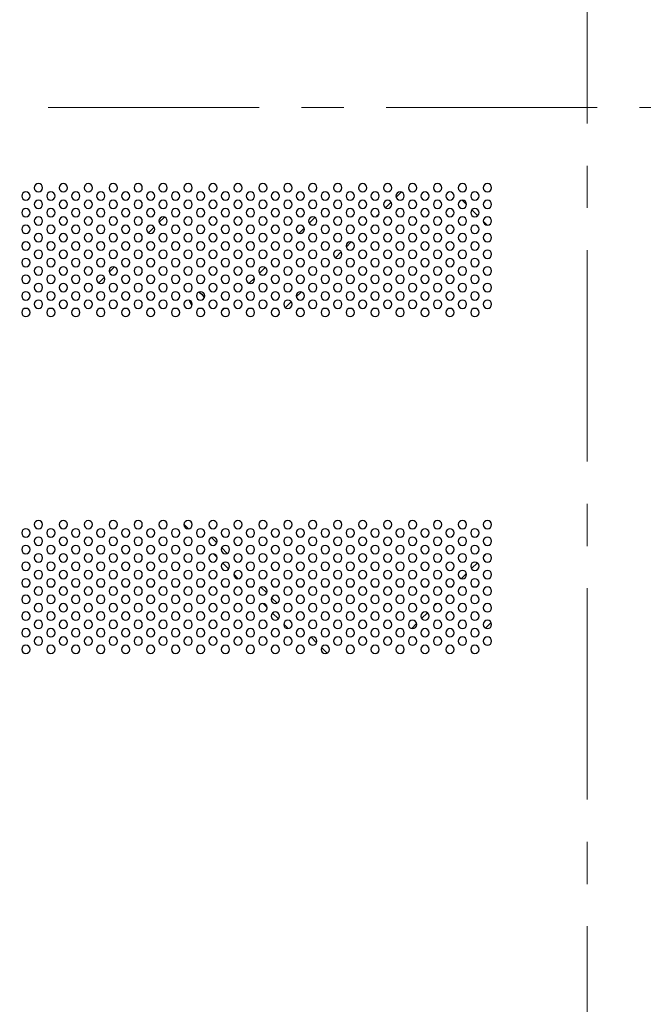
# Model space of a CAD drawing. Header units: millimetres. Extents: x 0 to 1118, y 0 to 864.
# Tile 61 of 256: x 840 to 878, y 333 to 393. Entities that reach past the tile are written whole.
import ezdxf

# ---------------------------------------------------------------- set-up
doc = ezdxf.new("R2010")
doc.units = ezdxf.units.MM
doc.linetypes.add('CENTERX2', pattern=[20.32, 12.7, -2.54, 2.54, -2.54])

msp = doc.modelspace()

# ---------------------------------------------------------------- linework, layer by layer
at = {"color": 7, "linetype": 'CENTERX2', "lineweight": 18}
for p, q in [((874.2623, 500.6948), (874.2623, 274.2629)), ((679.2875, 387.3556), (1063.1468, 387.3556))]:
    msp.add_line(p, q, dxfattribs=at)
at = {"color": 7, "linetype": 'Continuous', "lineweight": 25}
for p, q in [((850.3923, 382.3171), (850.4759, 382.4006)), ((863.0756, 382.2725), (862.7704, 381.9673)), ((867.0118, 381.5148), (866.7464, 381.7801)), ((858.4049, 381.2564), (858.2866, 381.138)), ((862.4712, 381.668), (862.1249, 381.3218)), ((867.6807, 380.8458), (867.3275, 381.199)), ((848.5255, 380.4503), (848.8426, 380.7674)), ((857.8925, 380.744), (857.5489, 380.4004)), ((861.7466, 380.9435), (861.5994, 380.7963)), ((847.8886, 379.8134), (848.2295, 380.1543)), ((857.2516, 380.1031), (856.9399, 379.7913)), ((868.2454, 380.2812), (868.0129, 380.5137)), ((847.3923, 379.3171), (847.4759, 379.4006)), ((860.0756, 379.2725), (859.7704, 378.9673)), ((855.4049, 378.2564), (855.2866, 378.138)), ((859.4712, 378.668), (859.1249, 378.3218)), ((845.5255, 377.4503), (845.8426, 377.7674)), ((854.8925, 377.744), (854.5489, 377.4004)), ((858.7466, 377.9435), (858.5994, 377.7963)), ((844.8886, 376.8134), (845.2295, 377.1543)), ((854.2516, 377.1031), (853.9399, 376.7913)), ((844.3923, 376.3171), (844.4759, 376.4006)), ((857.0756, 376.2725), (856.7704, 375.9673)), ((850.5076, 375.4824), (850.4785, 375.509)), ((852.4049, 375.2564), (852.2866, 375.138)), ((856.4712, 375.668), (856.1249, 375.3218)), ((855.7466, 374.9435), (855.5994, 374.7963)), ((850.013, 362.2991), (850.2808, 362.0313)), ((851.6617, 361.5095), (851.9912, 361.18)), ((851.7823, 360.5298), (852.0115, 360.3006)), ((852.2855, 360.8857), (852.6174, 360.5538)), ((868.0217, 360.3485), (868.1944, 360.5212)), ((852.3454, 359.9667), (852.6984, 359.6137)), ((867.3087, 359.6355), (867.6574, 359.9842)), ((853.013, 359.2991), (853.2808, 359.0313)), ((866.7095, 359.0363), (867.0067, 359.3335)), ((854.6617, 358.5095), (854.9912, 358.18)), ((854.7823, 357.5298), (855.0115, 357.3006)), ((855.2855, 357.8857), (855.6174, 357.5538)), ((865.0217, 357.3485), (865.1944, 357.5212)), ((855.3454, 356.9667), (855.6984, 356.6137)), ((864.3087, 356.6355), (864.6574, 356.9842)), ((856.013, 356.2991), (856.2808, 356.0313)), ((863.7095, 356.0363), (864.0067, 356.3335)), ((868.1499, 356.0573), (868.4856, 356.393)), ((857.6617, 355.5095), (857.9912, 355.18)), ((858.2855, 354.8857), (858.6174, 354.5538))]:
    msp.add_line(p, q, dxfattribs=at)
at = {"color": 7, "linetype": 'Continuous', "lineweight": 25, "flags": 128}
for points in [[(850.884, 376.2452), (850.9553, 376.2226), (851.0972, 376.1277)], [(851.0972, 376.1277), (851.1921, 375.9858), (851.2194, 375.8906)], [(850.4785, 375.509), (850.3837, 375.6509), (850.3539, 375.7632)]]:
    msp.add_lwpolyline(points, dxfattribs=at)
at = {"color": 7, "linetype": 'Continuous', "lineweight": 25}
for centre, start, end in [((841.2623, 382.5306), 0, 180), ((841.2623, 382.5306), 180, 0), ((842.7623, 382.5306), 0, 180), ((842.7623, 382.5306), 180, 0), ((844.2623, 382.5306), 0, 180), ((844.2623, 382.5306), 180, 0), ((845.7623, 382.5306), 0, 180), ((845.7623, 382.5306), 180, 0), ((847.2623, 382.5306), 0, 180), ((847.2623, 382.5306), 180, 0), ((848.7623, 382.5306), 0, 180), ((848.7623, 382.5306), 180, 0), ((850.2623, 382.5306), 0, 180), ((850.2623, 382.5306), 180, 0), ((851.7623, 382.5306), 0, 180), ((851.7623, 382.5306), 180, 0), ((853.2623, 382.5306), 0, 180), ((853.2623, 382.5306), 180, 0), ((854.7623, 382.5306), 0, 180), ((854.7623, 382.5306), 180, 0), ((856.2623, 382.5306), 0, 180), ((856.2623, 382.5306), 180, 0), ((857.7623, 382.5306), 0, 180), ((857.7623, 382.5306), 180, 0), ((859.2623, 382.5306), 0, 180), ((859.2623, 382.5306), 180, 0), ((860.7623, 382.5306), 0, 180), ((860.7623, 382.5306), 180, 0), ((862.2623, 382.5306), 0, 180), ((862.2623, 382.5306), 180, 0), ((863.7623, 382.5306), 0, 180), ((863.7623, 382.5306), 180, 0), ((865.2623, 382.5306), 0, 180), ((865.2623, 382.5306), 180, 0), ((866.7623, 382.5306), 0, 180), ((866.7623, 382.5306), 180, 0), ((868.2623, 382.5306), 0, 180), ((868.2623, 382.5306), 180, 0), ((840.5123, 382.0306), 0, 180), ((840.5123, 382.0306), 180, 0), ((841.2623, 381.5306), 0, 180), ((842.0123, 382.0306), 0, 180), ((842.0123, 382.0306), 180, 0), ((842.7623, 381.5306), 0, 180), ((843.5123, 382.0306), 0, 180), ((843.5123, 382.0306), 180, 0), ((844.2623, 381.5306), 0, 180), ((845.0123, 382.0306), 0, 180), ((845.0123, 382.0306), 180, 0), ((845.7623, 381.5306), 0, 180), ((846.5123, 382.0306), 0, 180), ((846.5123, 382.0306), 180, 0), ((847.2623, 381.5306), 0, 180), ((848.0123, 382.0306), 0, 180), ((848.0123, 382.0306), 180, 0), ((848.7623, 381.5306), 0, 180), ((849.5123, 382.0306), 0, 180), ((849.5123, 382.0306), 180, 0), ((850.2623, 381.5306), 0, 180), ((851.0123, 382.0306), 0, 180), ((851.0123, 382.0306), 180, 0), ((851.7623, 381.5306), 0, 180), ((852.5123, 382.0306), 0, 180), ((852.5123, 382.0306), 180, 0), ((853.2623, 381.5306), 0, 180), ((854.0123, 382.0306), 0, 180), ((854.0123, 382.0306), 180, 0), ((854.7623, 381.5306), 0, 180), ((855.5123, 382.0306), 0, 180), ((855.5123, 382.0306), 180, 0), ((856.2623, 381.5306), 0, 180), ((857.0123, 382.0306), 0, 180), ((857.0123, 382.0306), 180, 0), ((857.7623, 381.5306), 0, 180), ((858.5123, 382.0306), 0, 180), ((858.5123, 382.0306), 180, 0), ((859.2623, 381.5306), 0, 180), ((860.0123, 382.0306), 0, 180), ((860.0123, 382.0306), 180, 0), ((860.7623, 381.5306), 0, 180), ((861.5123, 382.0306), 0, 180), ((861.5123, 382.0306), 180, 0), ((862.2623, 381.5306), 0, 180), ((863.0123, 382.0306), 0, 180), ((863.0123, 382.0306), 180, 0), ((863.7623, 381.5306), 0, 180), ((864.5123, 382.0306), 0, 180), ((864.5123, 382.0306), 180, 0), ((865.2623, 381.5306), 0, 180), ((866.0123, 382.0306), 0, 180), ((866.0123, 382.0306), 180, 0), ((866.7623, 381.5306), 0, 180), ((867.5123, 382.0306), 0, 180), ((867.5123, 382.0306), 180, 0), ((868.2623, 381.5306), 0, 180), ((840.5123, 381.0306), 0, 180), ((841.2623, 381.5306), 180, 0), ((842.0123, 381.0306), 0, 180), ((842.7623, 381.5306), 180, 0), ((843.5123, 381.0306), 0, 180), ((844.2623, 381.5306), 180, 0), ((845.0123, 381.0306), 0, 180), ((845.7623, 381.5306), 180, 0), ((846.5123, 381.0306), 0, 180), ((847.2623, 381.5306), 180, 0), ((848.0123, 381.0306), 0, 180), ((848.7623, 381.5306), 180, 0), ((849.5123, 381.0306), 0, 180), ((850.2623, 381.5306), 180, 0), ((851.0123, 381.0306), 0, 180), ((851.7623, 381.5306), 180, 0), ((852.5123, 381.0306), 0, 180), ((853.2623, 381.5306), 180, 0), ((854.0123, 381.0306), 0, 180), ((854.7623, 381.5306), 180, 0), ((855.5123, 381.0306), 0, 180), ((856.2623, 381.5306), 180, 0), ((857.0123, 381.0306), 0, 180), ((857.7623, 381.5306), 180, 0), ((858.5123, 381.0306), 0, 180), ((859.2623, 381.5306), 180, 0), ((860.0123, 381.0306), 0, 180), ((860.7623, 381.5306), 180, 0), ((861.5123, 381.0306), 0, 180), ((862.2623, 381.5306), 180, 0), ((863.0123, 381.0306), 0, 180), ((863.7623, 381.5306), 180, 0), ((864.5123, 381.0306), 0, 180), ((865.2623, 381.5306), 180, 0), ((866.0123, 381.0306), 0, 180), ((866.7623, 381.5306), 180, 0), ((867.5123, 381.0306), 0, 180), ((868.2623, 381.5306), 180, 0), ((840.5123, 381.0306), 180, 0), ((841.2623, 380.5306), 0, 180), ((842.0123, 381.0306), 180, 0), ((842.7623, 380.5306), 0, 180), ((843.5123, 381.0306), 180, 0), ((844.2623, 380.5306), 0, 180), ((845.0123, 381.0306), 180, 0), ((845.7623, 380.5306), 0, 180), ((846.5123, 381.0306), 180, 0), ((847.2623, 380.5306), 0, 180), ((848.0123, 381.0306), 180, 0), ((848.7623, 380.5306), 0, 180), ((849.5123, 381.0306), 180, 0), ((850.2623, 380.5306), 0, 180), ((851.0123, 381.0306), 180, 0), ((851.7623, 380.5306), 0, 180), ((852.5123, 381.0306), 180, 0), ((853.2623, 380.5306), 0, 180), ((854.0123, 381.0306), 180, 0), ((854.7623, 380.5306), 0, 180), ((855.5123, 381.0306), 180, 0), ((856.2623, 380.5306), 0, 180), ((857.0123, 381.0306), 180, 0), ((857.7623, 380.5306), 0, 180), ((858.5123, 381.0306), 180, 0), ((859.2623, 380.5306), 0, 180), ((860.0123, 381.0306), 180, 0), ((860.7623, 380.5306), 0, 180), ((861.5123, 381.0306), 180, 0), ((862.2623, 380.5306), 0, 180), ((863.0123, 381.0306), 180, 0), ((863.7623, 380.5306), 0, 180), ((864.5123, 381.0306), 180, 0), ((865.2623, 380.5306), 0, 180), ((866.0123, 381.0306), 180, 0), ((866.7623, 380.5306), 0, 180), ((867.5123, 381.0306), 180, 0), ((868.2623, 380.5306), 0, 180), ((840.5123, 380.0306), 0, 180), ((840.5123, 380.0306), 180, 0), ((841.2623, 380.5306), 180, 0), ((842.0123, 380.0306), 0, 180), ((842.0123, 380.0306), 180, 0), ((842.7623, 380.5306), 180, 0), ((843.5123, 380.0306), 0, 180), ((843.5123, 380.0306), 180, 0), ((844.2623, 380.5306), 180, 0), ((845.0123, 380.0306), 0, 180), ((845.0123, 380.0306), 180, 0), ((845.7623, 380.5306), 180, 0), ((846.5123, 380.0306), 0, 180), ((846.5123, 380.0306), 180, 0), ((847.2623, 380.5306), 180, 0), ((848.0123, 380.0306), 0, 180), ((848.0123, 380.0306), 180, 0), ((848.7623, 380.5306), 180, 0), ((849.5123, 380.0306), 0, 180), ((849.5123, 380.0306), 180, 0), ((850.2623, 380.5306), 180, 0), ((851.0123, 380.0306), 0, 180), ((851.0123, 380.0306), 180, 0), ((851.7623, 380.5306), 180, 0), ((852.5123, 380.0306), 0, 180), ((852.5123, 380.0306), 180, 0), ((853.2623, 380.5306), 180, 0), ((854.0123, 380.0306), 0, 180), ((854.0123, 380.0306), 180, 0), ((854.7623, 380.5306), 180, 0), ((855.5123, 380.0306), 0, 180), ((855.5123, 380.0306), 180, 0), ((856.2623, 380.5306), 180, 0), ((857.0123, 380.0306), 0, 180), ((857.0123, 380.0306), 180, 0), ((857.7623, 380.5306), 180, 0), ((858.5123, 380.0306), 0, 180), ((858.5123, 380.0306), 180, 0), ((859.2623, 380.5306), 180, 0), ((860.0123, 380.0306), 0, 180), ((860.0123, 380.0306), 180, 0), ((860.7623, 380.5306), 180, 0), ((861.5123, 380.0306), 0, 180), ((861.5123, 380.0306), 180, 0), ((862.2623, 380.5306), 180, 0), ((863.0123, 380.0306), 0, 180), ((863.0123, 380.0306), 180, 0), ((863.7623, 380.5306), 180, 0), ((864.5123, 380.0306), 0, 180), ((864.5123, 380.0306), 180, 0), ((865.2623, 380.5306), 180, 0), ((866.0123, 380.0306), 0, 180), ((866.0123, 380.0306), 180, 0), ((866.7623, 380.5306), 180, 0), ((867.5123, 380.0306), 0, 180), ((867.5123, 380.0306), 180, 0), ((868.2623, 380.5306), 180, 0), ((841.2623, 379.5306), 0, 180), ((841.2623, 379.5306), 180, 0), ((842.7623, 379.5306), 0, 180), ((842.7623, 379.5306), 180, 0), ((844.2623, 379.5306), 0, 180), ((844.2623, 379.5306), 180, 0), ((845.7623, 379.5306), 0, 180), ((845.7623, 379.5306), 180, 0), ((847.2623, 379.5306), 0, 180), ((847.2623, 379.5306), 180, 0), ((848.7623, 379.5306), 0, 180), ((848.7623, 379.5306), 180, 0), ((850.2623, 379.5306), 0, 180), ((850.2623, 379.5306), 180, 0), ((851.7623, 379.5306), 0, 180), ((851.7623, 379.5306), 180, 0), ((853.2623, 379.5306), 0, 180), ((853.2623, 379.5306), 180, 0), ((854.7623, 379.5306), 0, 180), ((854.7623, 379.5306), 180, 0), ((856.2623, 379.5306), 0, 180), ((856.2623, 379.5306), 180, 0), ((857.7623, 379.5306), 0, 180), ((857.7623, 379.5306), 180, 0), ((859.2623, 379.5306), 0, 180), ((859.2623, 379.5306), 180, 0), ((860.7623, 379.5306), 0, 180), ((860.7623, 379.5306), 180, 0), ((862.2623, 379.5306), 0, 180), ((862.2623, 379.5306), 180, 0), ((863.7623, 379.5306), 0, 180), ((863.7623, 379.5306), 180, 0), ((865.2623, 379.5306), 0, 180), ((865.2623, 379.5306), 180, 0), ((866.7623, 379.5306), 0, 180), ((866.7623, 379.5306), 180, 0), ((868.2623, 379.5306), 0, 180), ((868.2623, 379.5306), 180, 0), ((840.5123, 379.0306), 0, 180), ((840.5123, 379.0306), 180, 0), ((841.2623, 378.5306), 0, 180), ((842.0123, 379.0306), 0, 180), ((842.0123, 379.0306), 180, 0), ((842.7623, 378.5306), 0, 180), ((843.5123, 379.0306), 0, 180), ((843.5123, 379.0306), 180, 0), ((844.2623, 378.5306), 0, 180), ((845.0123, 379.0306), 0, 180), ((845.0123, 379.0306), 180, 0), ((845.7623, 378.5306), 0, 180), ((846.5123, 379.0306), 0, 180), ((846.5123, 379.0306), 180, 0), ((847.2623, 378.5306), 0, 180), ((848.0123, 379.0306), 0, 180), ((848.0123, 379.0306), 180, 0), ((848.7623, 378.5306), 0, 180), ((849.5123, 379.0306), 0, 180), ((849.5123, 379.0306), 180, 0), ((850.2623, 378.5306), 0, 180), ((851.0123, 379.0306), 0, 180), ((851.0123, 379.0306), 180, 0), ((851.7623, 378.5306), 0, 180), ((852.5123, 379.0306), 0, 180), ((852.5123, 379.0306), 180, 0), ((853.2623, 378.5306), 0, 180), ((854.0123, 379.0306), 0, 180), ((854.0123, 379.0306), 180, 0), ((854.7623, 378.5306), 0, 180), ((855.5123, 379.0306), 0, 180), ((855.5123, 379.0306), 180, 0), ((856.2623, 378.5306), 0, 180), ((857.0123, 379.0306), 0, 180), ((857.0123, 379.0306), 180, 0), ((857.7623, 378.5306), 0, 180), ((858.5123, 379.0306), 0, 180), ((858.5123, 379.0306), 180, 0), ((859.2623, 378.5306), 0, 180), ((860.0123, 379.0306), 0, 180), ((860.0123, 379.0306), 180, 0), ((860.7623, 378.5306), 0, 180), ((861.5123, 379.0306), 0, 180), ((861.5123, 379.0306), 180, 0), ((862.2623, 378.5306), 0, 180), ((863.0123, 379.0306), 0, 180), ((863.0123, 379.0306), 180, 0), ((863.7623, 378.5306), 0, 180), ((864.5123, 379.0306), 0, 180), ((864.5123, 379.0306), 180, 0), ((865.2623, 378.5306), 0, 180), ((866.0123, 379.0306), 0, 180), ((866.0123, 379.0306), 180, 0), ((866.7623, 378.5306), 0, 180), ((867.5123, 379.0306), 0, 180), ((867.5123, 379.0306), 180, 0), ((868.2623, 378.5306), 0, 180), ((840.5123, 378.0306), 0, 180), ((841.2623, 378.5306), 180, 0), ((842.0123, 378.0306), 0, 180), ((842.7623, 378.5306), 180, 0), ((843.5123, 378.0306), 0, 180), ((844.2623, 378.5306), 180, 0), ((845.0123, 378.0306), 0, 180), ((845.7623, 378.5306), 180, 0), ((846.5123, 378.0306), 0, 180), ((847.2623, 378.5306), 180, 0), ((848.0123, 378.0306), 0, 180), ((848.7623, 378.5306), 180, 0), ((849.5123, 378.0306), 0, 180), ((850.2623, 378.5306), 180, 0), ((851.0123, 378.0306), 0, 180), ((851.7623, 378.5306), 180, 0), ((852.5123, 378.0306), 0, 180), ((853.2623, 378.5306), 180, 0), ((854.0123, 378.0306), 0, 180), ((854.7623, 378.5306), 180, 0), ((855.5123, 378.0306), 0, 180), ((856.2623, 378.5306), 180, 0), ((857.0123, 378.0306), 0, 180), ((857.7623, 378.5306), 180, 0), ((858.5123, 378.0306), 0, 180), ((859.2623, 378.5306), 180, 0), ((860.0123, 378.0306), 0, 180), ((860.7623, 378.5306), 180, 0), ((861.5123, 378.0306), 0, 180), ((862.2623, 378.5306), 180, 0), ((863.0123, 378.0306), 0, 180), ((863.7623, 378.5306), 180, 0), ((864.5123, 378.0306), 0, 180), ((865.2623, 378.5306), 180, 0), ((866.0123, 378.0306), 0, 180), ((866.7623, 378.5306), 180, 0), ((867.5123, 378.0306), 0, 180), ((868.2623, 378.5306), 180, 0), ((840.5123, 378.0306), 180, 0), ((841.2623, 377.5306), 0, 180), ((842.0123, 378.0306), 180, 0), ((842.7623, 377.5306), 0, 180), ((843.5123, 378.0306), 180, 0), ((844.2623, 377.5306), 0, 180), ((845.0123, 378.0306), 180, 0), ((845.7623, 377.5306), 0, 180), ((846.5123, 378.0306), 180, 0), ((847.2623, 377.5306), 0, 180), ((848.0123, 378.0306), 180, 0), ((848.7623, 377.5306), 0, 180), ((849.5123, 378.0306), 180, 0), ((850.2623, 377.5306), 0, 180), ((851.0123, 378.0306), 180, 0), ((851.7623, 377.5306), 0, 180), ((852.5123, 378.0306), 180, 0), ((853.2623, 377.5306), 0, 180), ((854.0123, 378.0306), 180, 0), ((854.7623, 377.5306), 0, 180), ((855.5123, 378.0306), 180, 0), ((856.2623, 377.5306), 0, 180), ((857.0123, 378.0306), 180, 0), ((857.7623, 377.5306), 0, 180), ((858.5123, 378.0306), 180, 0), ((859.2623, 377.5306), 0, 180), ((860.0123, 378.0306), 180, 0), ((860.7623, 377.5306), 0, 180), ((861.5123, 378.0306), 180, 0), ((862.2623, 377.5306), 0, 180), ((863.0123, 378.0306), 180, 0), ((863.7623, 377.5306), 0, 180), ((864.5123, 378.0306), 180, 0), ((865.2623, 377.5306), 0, 180), ((866.0123, 378.0306), 180, 0), ((866.7623, 377.5306), 0, 180), ((867.5123, 378.0306), 180, 0), ((868.2623, 377.5306), 0, 180), ((840.5123, 377.0306), 0, 180), ((840.5123, 377.0306), 180, 0), ((841.2623, 377.5306), 180, 0), ((842.0123, 377.0306), 0, 180), ((842.0123, 377.0306), 180, 0), ((842.7623, 377.5306), 180, 0), ((843.5123, 377.0306), 0, 180), ((843.5123, 377.0306), 180, 0), ((844.2623, 377.5306), 180, 0), ((845.0123, 377.0306), 0, 180), ((845.0123, 377.0306), 180, 0), ((845.7623, 377.5306), 180, 0), ((846.5123, 377.0306), 0, 180), ((846.5123, 377.0306), 180, 0), ((847.2623, 377.5306), 180, 0), ((848.0123, 377.0306), 0, 180), ((848.0123, 377.0306), 180, 0), ((848.7623, 377.5306), 180, 0), ((849.5123, 377.0306), 0, 180), ((849.5123, 377.0306), 180, 0), ((850.2623, 377.5306), 180, 0), ((851.0123, 377.0306), 0, 180), ((851.0123, 377.0306), 180, 0), ((851.7623, 377.5306), 180, 0), ((852.5123, 377.0306), 0, 180), ((852.5123, 377.0306), 180, 0), ((853.2623, 377.5306), 180, 0), ((854.0123, 377.0306), 0, 180), ((854.0123, 377.0306), 180, 0), ((854.7623, 377.5306), 180, 0), ((855.5123, 377.0306), 0, 180), ((855.5123, 377.0306), 180, 0), ((856.2623, 377.5306), 180, 0), ((857.0123, 377.0306), 0, 180), ((857.0123, 377.0306), 180, 0), ((857.7623, 377.5306), 180, 0), ((858.5123, 377.0306), 0, 180), ((858.5123, 377.0306), 180, 0), ((859.2623, 377.5306), 180, 0), ((860.0123, 377.0306), 0, 180), ((860.0123, 377.0306), 180, 0), ((860.7623, 377.5306), 180, 0), ((861.5123, 377.0306), 0, 180), ((861.5123, 377.0306), 180, 0), ((862.2623, 377.5306), 180, 0), ((863.0123, 377.0306), 0, 180), ((863.0123, 377.0306), 180, 0), ((863.7623, 377.5306), 180, 0), ((864.5123, 377.0306), 0, 180), ((864.5123, 377.0306), 180, 0), ((865.2623, 377.5306), 180, 0), ((866.0123, 377.0306), 0, 180), ((866.0123, 377.0306), 180, 0), ((866.7623, 377.5306), 180, 0), ((867.5123, 377.0306), 0, 180), ((867.5123, 377.0306), 180, 0), ((868.2623, 377.5306), 180, 0), ((841.2623, 376.5306), 0, 180), ((841.2623, 376.5306), 180, 0), ((842.7623, 376.5306), 0, 180), ((842.7623, 376.5306), 180, 0), ((844.2623, 376.5306), 0, 180), ((844.2623, 376.5306), 180, 0), ((845.7623, 376.5306), 0, 180), ((845.7623, 376.5306), 180, 0), ((847.2623, 376.5306), 0, 180), ((847.2623, 376.5306), 180, 0), ((848.7623, 376.5306), 0, 180), ((848.7623, 376.5306), 180, 0), ((850.2623, 376.5306), 0, 180), ((850.2623, 376.5306), 180, 0), ((851.7623, 376.5306), 0, 180), ((851.7623, 376.5306), 180, 0), ((853.2623, 376.5306), 0, 180), ((853.2623, 376.5306), 180, 0), ((854.7623, 376.5306), 0, 180), ((854.7623, 376.5306), 180, 0), ((856.2623, 376.5306), 0, 180), ((856.2623, 376.5306), 180, 0), ((857.7623, 376.5306), 0, 180), ((857.7623, 376.5306), 180, 0), ((859.2623, 376.5306), 0, 180), ((859.2623, 376.5306), 180, 0), ((860.7623, 376.5306), 0, 180), ((860.7623, 376.5306), 180, 0), ((862.2623, 376.5306), 0, 180), ((862.2623, 376.5306), 180, 0), ((863.7623, 376.5306), 0, 180), ((863.7623, 376.5306), 180, 0), ((865.2623, 376.5306), 0, 180), ((865.2623, 376.5306), 180, 0), ((866.7623, 376.5306), 0, 180), ((866.7623, 376.5306), 180, 0), ((868.2623, 376.5306), 0, 180), ((868.2623, 376.5306), 180, 0), ((840.5123, 376.0306), 0, 180), ((840.5123, 376.0306), 180, 0), ((842.0123, 376.0306), 0, 180), ((842.0123, 376.0306), 180, 0), ((843.5123, 376.0306), 0, 180), ((843.5123, 376.0306), 180, 0), ((845.0123, 376.0306), 0, 180), ((845.0123, 376.0306), 180, 0), ((846.5123, 376.0306), 0, 180), ((846.5123, 376.0306), 180, 0), ((848.0123, 376.0306), 0, 180), ((848.0123, 376.0306), 180, 0), ((849.5123, 376.0306), 0, 180), ((849.5123, 376.0306), 180, 0), ((851.0123, 376.0306), 0, 180), ((851.0123, 376.0306), 180, 0), ((852.5123, 376.0306), 0, 180), ((852.5123, 376.0306), 180, 0), ((854.0123, 376.0306), 0, 180), ((854.0123, 376.0306), 180, 0), ((855.5123, 376.0306), 0, 180), ((855.5123, 376.0306), 180, 0), ((857.0123, 376.0306), 0, 180), ((857.0123, 376.0306), 180, 0), ((858.5123, 376.0306), 0, 180), ((858.5123, 376.0306), 180, 0), ((860.0123, 376.0306), 0, 180), ((860.0123, 376.0306), 180, 0), ((861.5123, 376.0306), 0, 180), ((861.5123, 376.0306), 180, 0), ((863.0123, 376.0306), 0, 180), ((863.0123, 376.0306), 180, 0), ((864.5123, 376.0306), 0, 180), ((864.5123, 376.0306), 180, 0), ((866.0123, 376.0306), 0, 180), ((866.0123, 376.0306), 180, 0), ((867.5123, 376.0306), 0, 180), ((867.5123, 376.0306), 180, 0), ((840.5123, 375.0306), 0, 180), ((841.2623, 375.5306), 0, 180), ((841.2623, 375.5306), 180, 0), ((842.0123, 375.0306), 0, 180), ((842.7623, 375.5306), 0, 180), ((842.7623, 375.5306), 180, 0), ((843.5123, 375.0306), 0, 180), ((844.2623, 375.5306), 0, 180), ((844.2623, 375.5306), 180, 0), ((845.0123, 375.0306), 0, 180), ((845.7623, 375.5306), 0, 180), ((845.7623, 375.5306), 180, 0), ((846.5123, 375.0306), 0, 180), ((847.2623, 375.5306), 0, 180), ((847.2623, 375.5306), 180, 0), ((848.0123, 375.0306), 0, 180), ((848.7623, 375.5306), 0, 180), ((848.7623, 375.5306), 180, 0), ((849.5123, 375.0306), 0, 180), ((850.2623, 375.5306), 0, 180), ((850.2623, 375.5306), 180, 0), ((851.0123, 375.0306), 0, 180), ((851.7623, 375.5306), 0, 180), ((851.7623, 375.5306), 180, 0), ((852.5123, 375.0306), 0, 180), ((853.2623, 375.5306), 0, 180), ((853.2623, 375.5306), 180, 0), ((854.0123, 375.0306), 0, 180), ((854.7623, 375.5306), 0, 180), ((854.7623, 375.5306), 180, 0), ((855.5123, 375.0306), 0, 180), ((856.2623, 375.5306), 0, 180), ((856.2623, 375.5306), 180, 0), ((857.0123, 375.0306), 0, 180), ((857.7623, 375.5306), 0, 180), ((857.7623, 375.5306), 180, 0), ((858.5123, 375.0306), 0, 180), ((859.2623, 375.5306), 0, 180), ((859.2623, 375.5306), 180, 0), ((860.0123, 375.0306), 0, 180), ((860.7623, 375.5306), 0, 180), ((860.7623, 375.5306), 180, 0), ((861.5123, 375.0306), 0, 180), ((862.2623, 375.5306), 0, 180), ((862.2623, 375.5306), 180, 0), ((863.0123, 375.0306), 0, 180), ((863.7623, 375.5306), 0, 180), ((863.7623, 375.5306), 180, 0), ((864.5123, 375.0306), 0, 180), ((865.2623, 375.5306), 0, 180), ((865.2623, 375.5306), 180, 0), ((866.0123, 375.0306), 0, 180), ((866.7623, 375.5306), 0, 180), ((866.7623, 375.5306), 180, 0), ((867.5123, 375.0306), 0, 180), ((868.2623, 375.5306), 0, 180), ((868.2623, 375.5306), 180, 0), ((840.5123, 375.0306), 180, 0), ((842.0123, 375.0306), 180, 0), ((843.5123, 375.0306), 180, 0), ((845.0123, 375.0306), 180, 0), ((846.5123, 375.0306), 180, 0), ((848.0123, 375.0306), 180, 0), ((849.5123, 375.0306), 180, 0), ((851.0123, 375.0306), 180, 0), ((852.5123, 375.0306), 180, 0), ((854.0123, 375.0306), 180, 0), ((855.5123, 375.0306), 180, 0), ((857.0123, 375.0306), 180, 0), ((858.5123, 375.0306), 180, 0), ((860.0123, 375.0306), 180, 0), ((861.5123, 375.0306), 180, 0), ((863.0123, 375.0306), 180, 0), ((864.5123, 375.0306), 180, 0), ((866.0123, 375.0306), 180, 0), ((867.5123, 375.0306), 180, 0), ((841.2623, 362.2806), 0, 180), ((841.2623, 362.2806), 180, 0), ((842.7623, 362.2806), 0, 180), ((842.7623, 362.2806), 180, 0), ((844.2623, 362.2806), 0, 180), ((844.2623, 362.2806), 180, 0), ((845.7623, 362.2806), 0, 180), ((845.7623, 362.2806), 180, 0), ((847.2623, 362.2806), 0, 180), ((847.2623, 362.2806), 180, 0), ((848.7623, 362.2806), 0, 180), ((848.7623, 362.2806), 180, 0), ((850.2623, 362.2806), 0, 180), ((850.2623, 362.2806), 180, 0), ((851.7623, 362.2806), 0, 180), ((851.7623, 362.2806), 180, 0), ((853.2623, 362.2806), 0, 180), ((853.2623, 362.2806), 180, 0), ((854.7623, 362.2806), 0, 180), ((854.7623, 362.2806), 180, 0), ((856.2623, 362.2806), 0, 180), ((856.2623, 362.2806), 180, 0), ((857.7623, 362.2806), 0, 180), ((857.7623, 362.2806), 180, 0), ((859.2623, 362.2806), 0, 180), ((859.2623, 362.2806), 180, 0), ((860.7623, 362.2806), 0, 180), ((860.7623, 362.2806), 180, 0), ((862.2623, 362.2806), 0, 180), ((862.2623, 362.2806), 180, 0), ((863.7623, 362.2806), 0, 180), ((863.7623, 362.2806), 180, 0), ((865.2623, 362.2806), 0, 180), ((865.2623, 362.2806), 180, 0), ((866.7623, 362.2806), 0, 180), ((866.7623, 362.2806), 180, 0), ((868.2623, 362.2806), 0, 180), ((868.2623, 362.2806), 180, 0), ((840.5123, 361.7806), 0, 180), ((840.5123, 361.7806), 180, 0), ((842.0123, 361.7806), 0, 180), ((842.0123, 361.7806), 180, 0), ((843.5123, 361.7806), 0, 180), ((843.5123, 361.7806), 180, 0), ((845.0123, 361.7806), 0, 180), ((845.0123, 361.7806), 180, 0), ((846.5123, 361.7806), 0, 180), ((846.5123, 361.7806), 180, 0), ((848.0123, 361.7806), 0, 180), ((848.0123, 361.7806), 180, 0), ((849.5123, 361.7806), 0, 180), ((849.5123, 361.7806), 180, 0), ((851.0123, 361.7806), 0, 180), ((851.0123, 361.7806), 180, 0), ((852.5123, 361.7806), 0, 180), ((852.5123, 361.7806), 180, 0), ((854.0123, 361.7806), 0, 180), ((854.0123, 361.7806), 180, 0), ((855.5123, 361.7806), 0, 180), ((855.5123, 361.7806), 180, 0), ((857.0123, 361.7806), 0, 180), ((857.0123, 361.7806), 180, 0), ((858.5123, 361.7806), 0, 180), ((858.5123, 361.7806), 180, 0), ((860.0123, 361.7806), 0, 180), ((860.0123, 361.7806), 180, 0), ((861.5123, 361.7806), 0, 180), ((861.5123, 361.7806), 180, 0), ((863.0123, 361.7806), 0, 180), ((863.0123, 361.7806), 180, 0), ((864.5123, 361.7806), 0, 180), ((864.5123, 361.7806), 180, 0), ((866.0123, 361.7806), 0, 180), ((866.0123, 361.7806), 180, 0), ((867.5123, 361.7806), 0, 180), ((867.5123, 361.7806), 180, 0), ((840.5123, 360.7806), 0, 180), ((841.2623, 361.2806), 0, 180), ((841.2623, 361.2806), 180, 0), ((842.0123, 360.7806), 0, 180), ((842.7623, 361.2806), 0, 180), ((842.7623, 361.2806), 180, 0), ((843.5123, 360.7806), 0, 180), ((844.2623, 361.2806), 0, 180), ((844.2623, 361.2806), 180, 0), ((845.0123, 360.7806), 0, 180), ((845.7623, 361.2806), 0, 180), ((845.7623, 361.2806), 180, 0), ((846.5123, 360.7806), 0, 180), ((847.2623, 361.2806), 0, 180), ((847.2623, 361.2806), 180, 0), ((848.0123, 360.7806), 0, 180), ((848.7623, 361.2806), 0, 180), ((848.7623, 361.2806), 180, 0), ((849.5123, 360.7806), 0, 180), ((850.2623, 361.2806), 0, 180), ((850.2623, 361.2806), 180, 0), ((851.0123, 360.7806), 0, 180), ((851.7623, 361.2806), 0, 180), ((851.7623, 361.2806), 180, 0), ((852.5123, 360.7806), 0, 180), ((853.2623, 361.2806), 0, 180), ((853.2623, 361.2806), 180, 0), ((854.0123, 360.7806), 0, 180), ((854.7623, 361.2806), 0, 180), ((854.7623, 361.2806), 180, 0), ((855.5123, 360.7806), 0, 180), ((856.2623, 361.2806), 0, 180), ((856.2623, 361.2806), 180, 0), ((857.0123, 360.7806), 0, 180), ((857.7623, 361.2806), 0, 180), ((857.7623, 361.2806), 180, 0), ((858.5123, 360.7806), 0, 180), ((859.2623, 361.2806), 0, 180), ((859.2623, 361.2806), 180, 0), ((860.0123, 360.7806), 0, 180), ((860.7623, 361.2806), 0, 180), ((860.7623, 361.2806), 180, 0), ((861.5123, 360.7806), 0, 180), ((862.2623, 361.2806), 0, 180), ((862.2623, 361.2806), 180, 0), ((863.0123, 360.7806), 0, 180), ((863.7623, 361.2806), 0, 180), ((863.7623, 361.2806), 180, 0), ((864.5123, 360.7806), 0, 180), ((865.2623, 361.2806), 0, 180), ((865.2623, 361.2806), 180, 0), ((866.0123, 360.7806), 0, 180), ((866.7623, 361.2806), 0, 180), ((866.7623, 361.2806), 180, 0), ((867.5123, 360.7806), 0, 180), ((868.2623, 361.2806), 0, 180), ((868.2623, 361.2806), 180, 0), ((840.5123, 360.7806), 180, 0), ((841.2623, 360.2806), 0, 180), ((842.0123, 360.7806), 180, 0), ((842.7623, 360.2806), 0, 180), ((843.5123, 360.7806), 180, 0), ((844.2623, 360.2806), 0, 180), ((845.0123, 360.7806), 180, 0), ((845.7623, 360.2806), 0, 180), ((846.5123, 360.7806), 180, 0), ((847.2623, 360.2806), 0, 180), ((848.0123, 360.7806), 180, 0), ((848.7623, 360.2806), 0, 180), ((849.5123, 360.7806), 180, 0), ((850.2623, 360.2806), 0, 180), ((851.0123, 360.7806), 180, 0), ((851.7623, 360.2806), 0, 180), ((852.5123, 360.7806), 180, 0), ((853.2623, 360.2806), 0, 180), ((854.0123, 360.7806), 180, 0), ((854.7623, 360.2806), 0, 180), ((855.5123, 360.7806), 180, 0), ((856.2623, 360.2806), 0, 180), ((857.0123, 360.7806), 180, 0), ((857.7623, 360.2806), 0, 180), ((858.5123, 360.7806), 180, 0), ((859.2623, 360.2806), 0, 180), ((860.0123, 360.7806), 180, 0), ((860.7623, 360.2806), 0, 180), ((861.5123, 360.7806), 180, 0), ((862.2623, 360.2806), 0, 180), ((863.0123, 360.7806), 180, 0), ((863.7623, 360.2806), 0, 180), ((864.5123, 360.7806), 180, 0), ((865.2623, 360.2806), 0, 180), ((866.0123, 360.7806), 180, 0), ((866.7623, 360.2806), 0, 180), ((867.5123, 360.7806), 180, 0), ((868.2623, 360.2806), 0, 180), ((840.5123, 359.7806), 0, 180), ((841.2623, 360.2806), 180, 0), ((842.0123, 359.7806), 0, 180), ((842.7623, 360.2806), 180, 0), ((843.5123, 359.7806), 0, 180), ((844.2623, 360.2806), 180, 0), ((845.0123, 359.7806), 0, 180), ((845.7623, 360.2806), 180, 0), ((846.5123, 359.7806), 0, 180), ((847.2623, 360.2806), 180, 0), ((848.0123, 359.7806), 0, 180), ((848.7623, 360.2806), 180, 0), ((849.5123, 359.7806), 0, 180), ((850.2623, 360.2806), 180, 0), ((851.0123, 359.7806), 0, 180), ((851.7623, 360.2806), 180, 0), ((852.5123, 359.7806), 0, 180), ((853.2623, 360.2806), 180, 0), ((854.0123, 359.7806), 0, 180), ((854.7623, 360.2806), 180, 0), ((855.5123, 359.7806), 0, 180), ((856.2623, 360.2806), 180, 0), ((857.0123, 359.7806), 0, 180), ((857.7623, 360.2806), 180, 0), ((858.5123, 359.7806), 0, 180), ((859.2623, 360.2806), 180, 0), ((860.0123, 359.7806), 0, 180), ((860.7623, 360.2806), 180, 0), ((861.5123, 359.7806), 0, 180), ((862.2623, 360.2806), 180, 0), ((863.0123, 359.7806), 0, 180), ((863.7623, 360.2806), 180, 0), ((864.5123, 359.7806), 0, 180), ((865.2623, 360.2806), 180, 0), ((866.0123, 359.7806), 0, 180), ((866.7623, 360.2806), 180, 0), ((867.5123, 359.7806), 0, 180), ((868.2623, 360.2806), 180, 0), ((840.5123, 359.7806), 180, 0), ((841.2623, 359.2806), 0, 180), ((841.2623, 359.2806), 180, 0), ((842.0123, 359.7806), 180, 0), ((842.7623, 359.2806), 0, 180), ((842.7623, 359.2806), 180, 0), ((843.5123, 359.7806), 180, 0), ((844.2623, 359.2806), 0, 180), ((844.2623, 359.2806), 180, 0), ((845.0123, 359.7806), 180, 0), ((845.7623, 359.2806), 0, 180), ((845.7623, 359.2806), 180, 0), ((846.5123, 359.7806), 180, 0), ((847.2623, 359.2806), 0, 180), ((847.2623, 359.2806), 180, 0), ((848.0123, 359.7806), 180, 0), ((848.7623, 359.2806), 0, 180), ((848.7623, 359.2806), 180, 0), ((849.5123, 359.7806), 180, 0), ((850.2623, 359.2806), 0, 180), ((850.2623, 359.2806), 180, 0), ((851.0123, 359.7806), 180, 0), ((851.7623, 359.2806), 0, 180), ((851.7623, 359.2806), 180, 0), ((852.5123, 359.7806), 180, 0), ((853.2623, 359.2806), 0, 180), ((853.2623, 359.2806), 180, 0), ((854.0123, 359.7806), 180, 0), ((854.7623, 359.2806), 0, 180), ((854.7623, 359.2806), 180, 0), ((855.5123, 359.7806), 180, 0), ((856.2623, 359.2806), 0, 180), ((856.2623, 359.2806), 180, 0), ((857.0123, 359.7806), 180, 0), ((857.7623, 359.2806), 0, 180), ((857.7623, 359.2806), 180, 0), ((858.5123, 359.7806), 180, 0), ((859.2623, 359.2806), 0, 180), ((859.2623, 359.2806), 180, 0), ((860.0123, 359.7806), 180, 0), ((860.7623, 359.2806), 0, 180), ((860.7623, 359.2806), 180, 0), ((861.5123, 359.7806), 180, 0), ((862.2623, 359.2806), 0, 180), ((862.2623, 359.2806), 180, 0), ((863.0123, 359.7806), 180, 0), ((863.7623, 359.2806), 0, 180), ((863.7623, 359.2806), 180, 0), ((864.5123, 359.7806), 180, 0), ((865.2623, 359.2806), 0, 180), ((865.2623, 359.2806), 180, 0), ((866.0123, 359.7806), 180, 0), ((866.7623, 359.2806), 0, 180), ((866.7623, 359.2806), 180, 0), ((867.5123, 359.7806), 180, 0), ((868.2623, 359.2806), 0, 180), ((868.2623, 359.2806), 180, 0), ((840.5123, 358.7806), 0, 180), ((840.5123, 358.7806), 180, 0), ((842.0123, 358.7806), 0, 180), ((842.0123, 358.7806), 180, 0), ((843.5123, 358.7806), 0, 180), ((843.5123, 358.7806), 180, 0), ((845.0123, 358.7806), 0, 180), ((845.0123, 358.7806), 180, 0), ((846.5123, 358.7806), 0, 180), ((846.5123, 358.7806), 180, 0), ((848.0123, 358.7806), 0, 180), ((848.0123, 358.7806), 180, 0), ((849.5123, 358.7806), 0, 180), ((849.5123, 358.7806), 180, 0), ((851.0123, 358.7806), 0, 180), ((851.0123, 358.7806), 180, 0), ((852.5123, 358.7806), 0, 180), ((852.5123, 358.7806), 180, 0), ((854.0123, 358.7806), 0, 180), ((854.0123, 358.7806), 180, 0), ((855.5123, 358.7806), 0, 180), ((855.5123, 358.7806), 180, 0), ((857.0123, 358.7806), 0, 180), ((857.0123, 358.7806), 180, 0), ((858.5123, 358.7806), 0, 180), ((858.5123, 358.7806), 180, 0), ((860.0123, 358.7806), 0, 180), ((860.0123, 358.7806), 180, 0), ((861.5123, 358.7806), 0, 180), ((861.5123, 358.7806), 180, 0), ((863.0123, 358.7806), 0, 180), ((863.0123, 358.7806), 180, 0), ((864.5123, 358.7806), 0, 180), ((864.5123, 358.7806), 180, 0), ((866.0123, 358.7806), 0, 180), ((866.0123, 358.7806), 180, 0), ((867.5123, 358.7806), 0, 180), ((867.5123, 358.7806), 180, 0), ((841.2623, 358.2806), 0, 180), ((841.2623, 358.2806), 180, 0), ((842.7623, 358.2806), 0, 180), ((842.7623, 358.2806), 180, 0), ((844.2623, 358.2806), 0, 180), ((844.2623, 358.2806), 180, 0), ((845.7623, 358.2806), 0, 180), ((845.7623, 358.2806), 180, 0), ((847.2623, 358.2806), 0, 180), ((847.2623, 358.2806), 180, 0), ((848.7623, 358.2806), 0, 180), ((848.7623, 358.2806), 180, 0), ((850.2623, 358.2806), 0, 180), ((850.2623, 358.2806), 180, 0), ((851.7623, 358.2806), 0, 180), ((851.7623, 358.2806), 180, 0), ((853.2623, 358.2806), 0, 180), ((853.2623, 358.2806), 180, 0), ((854.7623, 358.2806), 0, 180), ((854.7623, 358.2806), 180, 0), ((856.2623, 358.2806), 0, 180), ((856.2623, 358.2806), 180, 0), ((857.7623, 358.2806), 0, 180), ((857.7623, 358.2806), 180, 0), ((859.2623, 358.2806), 0, 180), ((859.2623, 358.2806), 180, 0), ((860.7623, 358.2806), 0, 180), ((860.7623, 358.2806), 180, 0), ((862.2623, 358.2806), 0, 180), ((862.2623, 358.2806), 180, 0), ((863.7623, 358.2806), 0, 180), ((863.7623, 358.2806), 180, 0), ((865.2623, 358.2806), 0, 180), ((865.2623, 358.2806), 180, 0), ((866.7623, 358.2806), 0, 180), ((866.7623, 358.2806), 180, 0), ((868.2623, 358.2806), 0, 180), ((868.2623, 358.2806), 180, 0), ((840.5123, 357.7806), 0, 180), ((840.5123, 357.7806), 180, 0), ((841.2623, 357.2806), 0, 180), ((842.0123, 357.7806), 0, 180), ((842.0123, 357.7806), 180, 0), ((842.7623, 357.2806), 0, 180), ((843.5123, 357.7806), 0, 180), ((843.5123, 357.7806), 180, 0), ((844.2623, 357.2806), 0, 180), ((845.0123, 357.7806), 0, 180), ((845.0123, 357.7806), 180, 0), ((845.7623, 357.2806), 0, 180), ((846.5123, 357.7806), 0, 180), ((846.5123, 357.7806), 180, 0), ((847.2623, 357.2806), 0, 180), ((848.0123, 357.7806), 0, 180), ((848.0123, 357.7806), 180, 0), ((848.7623, 357.2806), 0, 180), ((849.5123, 357.7806), 0, 180), ((849.5123, 357.7806), 180, 0), ((850.2623, 357.2806), 0, 180), ((851.0123, 357.7806), 0, 180), ((851.0123, 357.7806), 180, 0), ((851.7623, 357.2806), 0, 180), ((852.5123, 357.7806), 0, 180), ((852.5123, 357.7806), 180, 0), ((853.2623, 357.2806), 0, 180), ((854.0123, 357.7806), 0, 180), ((854.0123, 357.7806), 180, 0), ((854.7623, 357.2806), 0, 180), ((855.5123, 357.7806), 0, 180), ((855.5123, 357.7806), 180, 0), ((856.2623, 357.2806), 0, 180), ((857.0123, 357.7806), 0, 180), ((857.0123, 357.7806), 180, 0), ((857.7623, 357.2806), 0, 180), ((858.5123, 357.7806), 0, 180), ((858.5123, 357.7806), 180, 0), ((859.2623, 357.2806), 0, 180), ((860.0123, 357.7806), 0, 180), ((860.0123, 357.7806), 180, 0), ((860.7623, 357.2806), 0, 180), ((861.5123, 357.7806), 0, 180), ((861.5123, 357.7806), 180, 0), ((862.2623, 357.2806), 0, 180), ((863.0123, 357.7806), 0, 180), ((863.0123, 357.7806), 180, 0), ((863.7623, 357.2806), 0, 180), ((864.5123, 357.7806), 0, 180), ((864.5123, 357.7806), 180, 0), ((865.2623, 357.2806), 0, 180), ((866.0123, 357.7806), 0, 180), ((866.0123, 357.7806), 180, 0), ((866.7623, 357.2806), 0, 180), ((867.5123, 357.7806), 0, 180), ((867.5123, 357.7806), 180, 0), ((868.2623, 357.2806), 0, 180), ((840.5123, 356.7806), 0, 180), ((841.2623, 357.2806), 180, 0), ((842.0123, 356.7806), 0, 180), ((842.7623, 357.2806), 180, 0), ((843.5123, 356.7806), 0, 180), ((844.2623, 357.2806), 180, 0), ((845.0123, 356.7806), 0, 180), ((845.7623, 357.2806), 180, 0), ((846.5123, 356.7806), 0, 180), ((847.2623, 357.2806), 180, 0), ((848.0123, 356.7806), 0, 180), ((848.7623, 357.2806), 180, 0), ((849.5123, 356.7806), 0, 180), ((850.2623, 357.2806), 180, 0), ((851.0123, 356.7806), 0, 180), ((851.7623, 357.2806), 180, 0), ((852.5123, 356.7806), 0, 180), ((853.2623, 357.2806), 180, 0), ((854.0123, 356.7806), 0, 180), ((854.7623, 357.2806), 180, 0), ((855.5123, 356.7806), 0, 180), ((856.2623, 357.2806), 180, 0), ((857.0123, 356.7806), 0, 180), ((857.7623, 357.2806), 180, 0), ((858.5123, 356.7806), 0, 180), ((859.2623, 357.2806), 180, 0), ((860.0123, 356.7806), 0, 180), ((860.7623, 357.2806), 180, 0), ((861.5123, 356.7806), 0, 180), ((862.2623, 357.2806), 180, 0), ((863.0123, 356.7806), 0, 180), ((863.7623, 357.2806), 180, 0), ((864.5123, 356.7806), 0, 180), ((865.2623, 357.2806), 180, 0), ((866.0123, 356.7806), 0, 180), ((866.7623, 357.2806), 180, 0), ((867.5123, 356.7806), 0, 180), ((868.2623, 357.2806), 180, 0), ((840.5123, 356.7806), 180, 0), ((841.2623, 356.2806), 0, 180), ((842.0123, 356.7806), 180, 0), ((842.7623, 356.2806), 0, 180), ((843.5123, 356.7806), 180, 0), ((844.2623, 356.2806), 0, 180), ((845.0123, 356.7806), 180, 0), ((845.7623, 356.2806), 0, 180), ((846.5123, 356.7806), 180, 0), ((847.2623, 356.2806), 0, 180), ((848.0123, 356.7806), 180, 0), ((848.7623, 356.2806), 0, 180), ((849.5123, 356.7806), 180, 0), ((850.2623, 356.2806), 0, 180), ((851.0123, 356.7806), 180, 0), ((851.7623, 356.2806), 0, 180), ((852.5123, 356.7806), 180, 0), ((853.2623, 356.2806), 0, 180), ((854.0123, 356.7806), 180, 0), ((854.7623, 356.2806), 0, 180), ((855.5123, 356.7806), 180, 0), ((856.2623, 356.2806), 0, 180), ((857.0123, 356.7806), 180, 0), ((857.7623, 356.2806), 0, 180), ((858.5123, 356.7806), 180, 0), ((859.2623, 356.2806), 0, 180), ((860.0123, 356.7806), 180, 0), ((860.7623, 356.2806), 0, 180), ((861.5123, 356.7806), 180, 0), ((862.2623, 356.2806), 0, 180), ((863.0123, 356.7806), 180, 0), ((863.7623, 356.2806), 0, 180), ((864.5123, 356.7806), 180, 0), ((865.2623, 356.2806), 0, 180), ((866.0123, 356.7806), 180, 0), ((866.7623, 356.2806), 0, 180), ((867.5123, 356.7806), 180, 0), ((868.2623, 356.2806), 0, 180), ((840.5123, 355.7806), 0, 180), ((840.5123, 355.7806), 180, 0), ((841.2623, 356.2806), 180, 0), ((842.0123, 355.7806), 0, 180), ((842.0123, 355.7806), 180, 0), ((842.7623, 356.2806), 180, 0), ((843.5123, 355.7806), 0, 180), ((843.5123, 355.7806), 180, 0), ((844.2623, 356.2806), 180, 0), ((845.0123, 355.7806), 0, 180), ((845.0123, 355.7806), 180, 0), ((845.7623, 356.2806), 180, 0), ((846.5123, 355.7806), 0, 180), ((846.5123, 355.7806), 180, 0), ((847.2623, 356.2806), 180, 0), ((848.0123, 355.7806), 0, 180), ((848.0123, 355.7806), 180, 0), ((848.7623, 356.2806), 180, 0), ((849.5123, 355.7806), 0, 180), ((849.5123, 355.7806), 180, 0), ((850.2623, 356.2806), 180, 0), ((851.0123, 355.7806), 0, 180), ((851.0123, 355.7806), 180, 0), ((851.7623, 356.2806), 180, 0), ((852.5123, 355.7806), 0, 180), ((852.5123, 355.7806), 180, 0), ((853.2623, 356.2806), 180, 0), ((854.0123, 355.7806), 0, 180), ((854.0123, 355.7806), 180, 0), ((854.7623, 356.2806), 180, 0), ((855.5123, 355.7806), 0, 180), ((855.5123, 355.7806), 180, 0), ((856.2623, 356.2806), 180, 0), ((857.0123, 355.7806), 0, 180), ((857.0123, 355.7806), 180, 0), ((857.7623, 356.2806), 180, 0), ((858.5123, 355.7806), 0, 180), ((858.5123, 355.7806), 180, 0), ((859.2623, 356.2806), 180, 0), ((860.0123, 355.7806), 0, 180), ((860.0123, 355.7806), 180, 0), ((860.7623, 356.2806), 180, 0), ((861.5123, 355.7806), 0, 180), ((861.5123, 355.7806), 180, 0), ((862.2623, 356.2806), 180, 0), ((863.0123, 355.7806), 0, 180), ((863.0123, 355.7806), 180, 0), ((863.7623, 356.2806), 180, 0), ((864.5123, 355.7806), 0, 180), ((864.5123, 355.7806), 180, 0), ((865.2623, 356.2806), 180, 0), ((866.0123, 355.7806), 0, 180), ((866.0123, 355.7806), 180, 0), ((866.7623, 356.2806), 180, 0), ((867.5123, 355.7806), 0, 180), ((867.5123, 355.7806), 180, 0), ((868.2623, 356.2806), 180, 0), ((841.2623, 355.2806), 0, 180), ((841.2623, 355.2806), 180, 0), ((842.7623, 355.2806), 0, 180), ((842.7623, 355.2806), 180, 0), ((844.2623, 355.2806), 0, 180), ((844.2623, 355.2806), 180, 0), ((845.7623, 355.2806), 0, 180), ((845.7623, 355.2806), 180, 0), ((847.2623, 355.2806), 0, 180), ((847.2623, 355.2806), 180, 0), ((848.7623, 355.2806), 0, 180), ((848.7623, 355.2806), 180, 0), ((850.2623, 355.2806), 0, 180), ((850.2623, 355.2806), 180, 0), ((851.7623, 355.2806), 0, 180), ((851.7623, 355.2806), 180, 0), ((853.2623, 355.2806), 0, 180), ((853.2623, 355.2806), 180, 0), ((854.7623, 355.2806), 0, 180), ((854.7623, 355.2806), 180, 0), ((856.2623, 355.2806), 0, 180), ((856.2623, 355.2806), 180, 0), ((857.7623, 355.2806), 0, 180), ((857.7623, 355.2806), 180, 0), ((859.2623, 355.2806), 0, 180), ((859.2623, 355.2806), 180, 0), ((860.7623, 355.2806), 0, 180), ((860.7623, 355.2806), 180, 0), ((862.2623, 355.2806), 0, 180), ((862.2623, 355.2806), 180, 0), ((863.7623, 355.2806), 0, 180), ((863.7623, 355.2806), 180, 0), ((865.2623, 355.2806), 0, 180), ((865.2623, 355.2806), 180, 0), ((866.7623, 355.2806), 0, 180), ((866.7623, 355.2806), 180, 0), ((868.2623, 355.2806), 0, 180), ((868.2623, 355.2806), 180, 0), ((840.5123, 354.7806), 0, 180), ((840.5123, 354.7806), 180, 0), ((842.0123, 354.7806), 0, 180), ((842.0123, 354.7806), 180, 0), ((843.5123, 354.7806), 0, 180), ((843.5123, 354.7806), 180, 0), ((845.0123, 354.7806), 0, 180), ((845.0123, 354.7806), 180, 0), ((846.5123, 354.7806), 0, 180), ((846.5123, 354.7806), 180, 0), ((848.0123, 354.7806), 0, 180), ((848.0123, 354.7806), 180, 0), ((849.5123, 354.7806), 0, 180), ((849.5123, 354.7806), 180, 0), ((851.0123, 354.7806), 0, 180), ((851.0123, 354.7806), 180, 0), ((852.5123, 354.7806), 0, 180), ((852.5123, 354.7806), 180, 0), ((854.0123, 354.7806), 0, 180), ((854.0123, 354.7806), 180, 0), ((855.5123, 354.7806), 0, 180), ((855.5123, 354.7806), 180, 0), ((857.0123, 354.7806), 0, 180), ((857.0123, 354.7806), 180, 0), ((858.5123, 354.7806), 0, 180), ((858.5123, 354.7806), 180, 0), ((860.0123, 354.7806), 0, 180), ((860.0123, 354.7806), 180, 0), ((861.5123, 354.7806), 0, 180), ((861.5123, 354.7806), 180, 0), ((863.0123, 354.7806), 0, 180), ((863.0123, 354.7806), 180, 0), ((864.5123, 354.7806), 0, 180), ((864.5123, 354.7806), 180, 0), ((866.0123, 354.7806), 0, 180), ((866.0123, 354.7806), 180, 0), ((867.5123, 354.7806), 0, 180), ((867.5123, 354.7806), 180, 0)]:
    msp.add_arc(centre, 0.25, start, end, dxfattribs=at)

doc.saveas('drawing.dxf')
